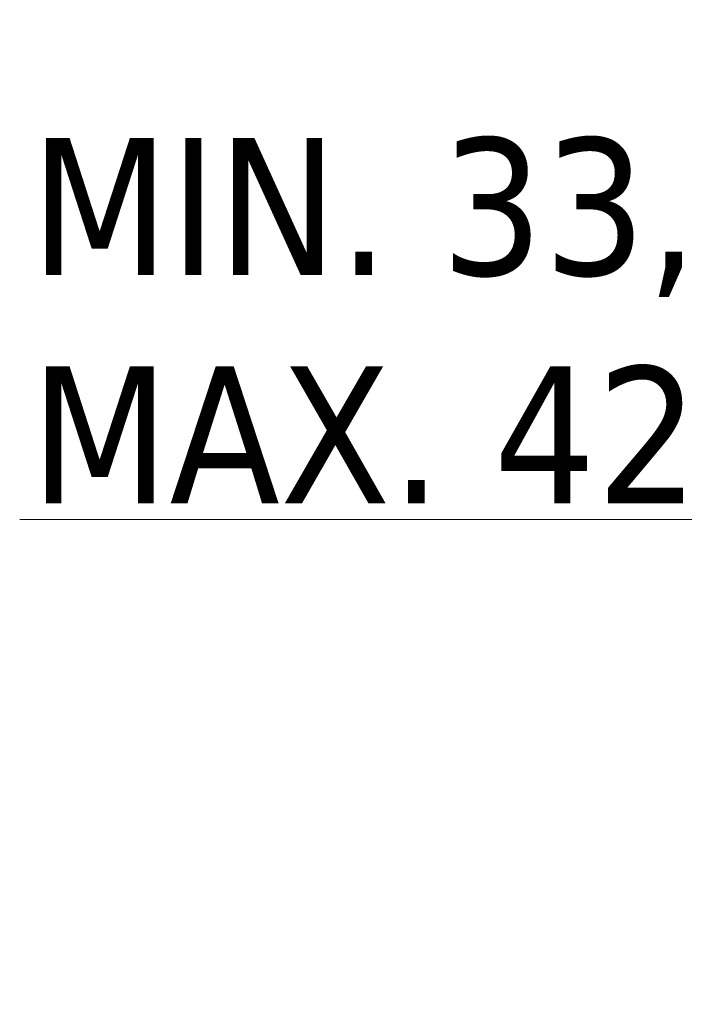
# Model space of a CAD drawing. Extents: x -559 to 5382, y 40 to 867.
# Tile 2 of 8: x 4911 to 5008, y 101 to 245. Entities that reach past the tile are written whole.
import ezdxf

# ---------------------------------------------------------------- set-up
doc = ezdxf.new("R2010")
doc.units = 0
doc.header["$LTSCALE"] = 2
doc.header["$MEASUREMENT"] = 0
doc.layers.get('DEFPOINTS').update_dxf_attribs({"linetype": 'CONTINUOUS'})
doc.layers.add('COSTRUZIONE', color=4, linetype='CONTINUOUS', lineweight=13)
doc.styles.add('ISO', font='tahoma.ttf')
doc.dimstyles.new('ISO-25', dxfattribs={"dimtxt": 20, "dimasz": 4, "dimexe": 1, "dimexo": 1.5, "dimgap": 1.5, "dimtad": 1, "dimdec": 1, "dimtxsty": 'ISO', "dimcen": 2.5, "dimclrd": 7, "dimclre": 7, "dimclrt": 7, "dimadec": 0, "dimazin": 0, "dimtfac": 1, "dimtdec": 1, "dimtmove": 0, "dimatfit": 3, "dimfxl": 1, "dimlwd": 13, "dimarcsym": 0})

# ---------------------------------------------------------------- blocks, each defined once
blk = doc.blocks.new('*D55')
at = {"layer": 'COSTRUZIONE', "color": 7, "lineweight": -2, "transparency": 16777216}
for p, q in [((5055.26, 244.03), (5055.26, 171.08)), ((5099.26, 244.03), (5099.26, 171.08))]:
    blk.add_line(p, q, dxfattribs=at)
at = {"layer": 'COSTRUZIONE', "color": 7, "lineweight": 13, "transparency": 16777216}
for p, q in [((5055.26, 172.08), (4911.2, 172.08)), ((5095.26, 172.08), (5059.26, 172.08))]:
    blk.add_line(p, q, dxfattribs=at)
at = {"layer": 'COSTRUZIONE', "color": 7, "transparency": 16777216}
for points in [[(5059.26, 172.74), (5059.26, 171.41), (5055.26, 172.08)], [(5095.26, 172.74), (5095.26, 171.41), (5099.26, 172.08)]]:
    blk.add_solid(points, dxfattribs=at)
at = {"layer": 'DEFPOINTS', "color": 0, "transparency": 16777216}
for p in [(5055.26, 245.53), (5099.26, 245.53), (5055.26, 172.08)]:
    blk.add_point(p, dxfattribs=at)
at = {"layer": 'COSTRUZIONE', "color": 7, "transparency": 16777216, "insert": (4912.7, 227.76), "char_height": 20, "attachment_point": 1, "style": 'ISO'}
blk.add_mtext('MIN. 33,5\\PMAX. 42', dxfattribs=at)

msp = doc.modelspace()

# ---------------------------------------------------------------- dimensions: what is measured, and where the dimension line sits
at = {"layer": 'COSTRUZIONE', "color": 7}
dim = msp.add_linear_dim(base=(5055.26, 172.08), p1=(5099.26, 245.53), p2=(5055.26, 245.53), angle=180, text='MIN. 33,5\\PMAX. 42', dimstyle='ISO-25', dxfattribs=at)
dim.commit()
dim.dimension.update_dxf_attribs({"geometry": '*D55', "text_midpoint": (4971.03, 172.08), "dimtype": 160})

doc.saveas('drawing.dxf')
